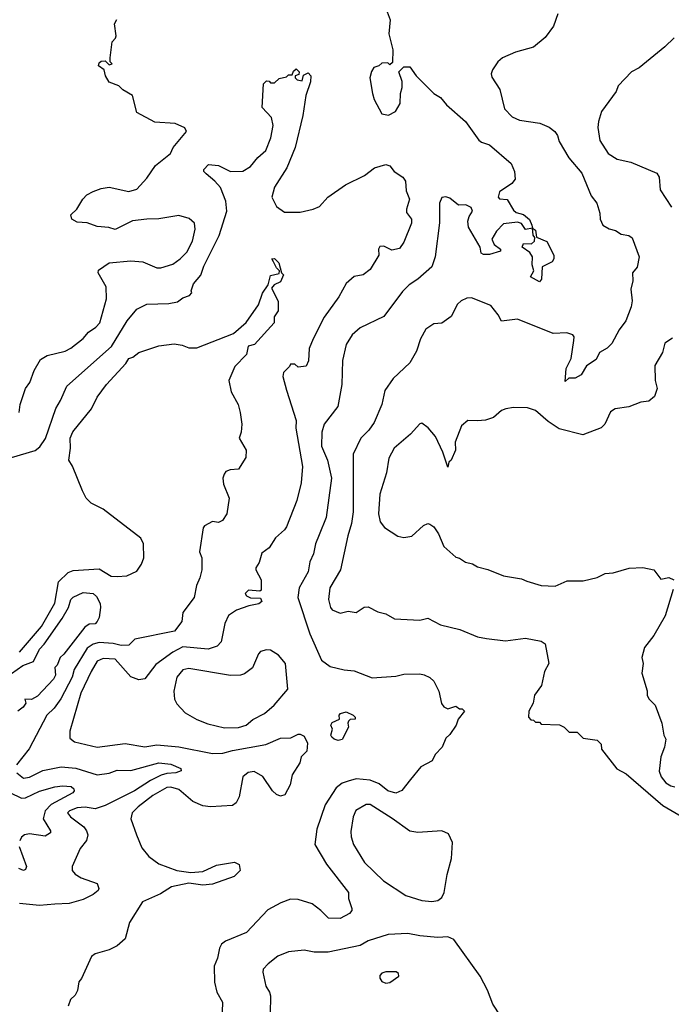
# Model space of a CAD drawing. Extents: x 1793424 to 1900092, y 321114 to 470632.
# Tile 62 of 256: x 1817906 to 1821178, y 398794 to 403736. Entities that reach past the tile are written whole.
import ezdxf

# ---------------------------------------------------------------- set-up
doc = ezdxf.new("R2010")
doc.units = 0

msp = doc.modelspace()

# ---------------------------------------------------------------- linework, layer by layer
at = {"layer": '0CON05XD'}
for points in [[(1819751.2, 403775), (1819766.1, 403736.1), (1819760, 403665), (1819780, 403585), (1819778.3, 403521.7), (1819765, 403510), (1819755, 403520), (1819725, 403517.5), (1819710, 403505), (1819683.6, 403496.4), (1819673, 403477), (1819663.3, 403445), (1819678, 403365), (1819686.2, 403335), (1819725, 403263.3), (1819757, 403257), (1819793.3, 403275), (1819816, 403315), (1819818, 403365), (1819826.4, 403396.4), (1819826.1, 403426.1), (1819810, 403475), (1819835, 403500), (1819865, 403500), (1819897.5, 403455), (1819985, 403366.2), (1820018, 403345), (1820048.8, 403308.8), (1820143.8, 403225), (1820212, 403132), (1820225, 403121.4), (1820265, 403108), (1820373.3, 403015), (1820390, 402975), (1820393.3, 402935), (1820376.1, 402913.9), (1820315, 402872.5), (1820307.5, 402845), (1820315, 402837.5), (1820353, 402833), (1820385, 402780), (1820398.3, 402768.3), (1820435, 402757.5), (1820465, 402732.5), (1820477.5, 402705), (1820480, 402690), (1820445, 402683.3), (1820425, 402712.5), (1820405, 402720), (1820335, 402710.8), (1820300, 402675), (1820276, 402635), (1820288.1, 402608.1), (1820320, 402585), (1820320, 402575), (1820265, 402557.5), (1820235, 402557.5), (1820222.5, 402565), (1820217.5, 402595), (1820160, 402695), (1820156.2, 402725), (1820162.3, 402747.7), (1820180, 402775), (1820173, 402793), (1820146.4, 402806.4), (1820110, 402805), (1820065, 402840), (1820045, 402846.7), (1820025, 402843.3), (1820014.5, 402815.5), (1820013.6, 402716.4)], [(1817903.8, 401765), (1817908, 401805), (1817936, 401885), (1817958, 401915), (1817979.2, 401975), (1818010.3, 402029.7), (1818045, 402051.2), (1818135, 402072.9), (1818163.2, 402086.8), (1818225, 402135.8), (1818252.2, 402167.8), (1818288, 402192), (1818308.1, 402215), (1818342, 402335), (1818340, 402395), (1818300, 402465), (1818301.7, 402478.3), (1818355, 402516), (1818465, 402526.2), (1818525, 402520), (1818595, 402490.8), (1818615, 402490.8), (1818675, 402508.6), (1818712.5, 402535), (1818745, 402570), (1818774.3, 402625), (1818787.5, 402685), (1818783.3, 402715), (1818757.7, 402737.7), (1818705, 402754), (1818605, 402735.8), (1818545, 402735.7), (1818473.3, 402726.7), (1818385, 402682.5), (1818353.3, 402693.3), (1818295, 402698), (1818245, 402716.2), (1818195, 402720), (1818167.5, 402735), (1818163.9, 402756.1), (1818193.3, 402785), (1818224, 402835), (1818243.2, 402856.8), (1818275, 402874), (1818315, 402889.2), (1818355, 402895.8), (1818455, 402874.2), (1818494.2, 402885.8), (1818545, 402940), (1818587.5, 403005), (1818664.2, 403065), (1818677.1, 403095), (1818743.8, 403175), (1818735, 403193.3), (1818687.5, 403215), (1818585, 403222), (1818495, 403270), (1818473.3, 403355), (1818424.2, 403384.2), (1818403.6, 403403.6), (1818355, 403423.3), (1818336.7, 403455), (1818330, 403485), (1818302.5, 403505), (1818305, 403520), (1818315, 403527.5), (1818335, 403530), (1818355, 403510), (1818370, 403515), (1818360, 403525), (1818360, 403545), (1818370, 403625), (1818387, 403643), (1818390, 403655), (1818382.5, 403715), (1818393.6, 403736.4)], [(1820608.6, 403765), (1820585.7, 403704.3), (1820545, 403646.7), (1820485, 403598), (1820395, 403572.5), (1820330, 403545), (1820305.9, 403524.1), (1820280, 403485), (1820273.3, 403465), (1820277, 403447), (1820317.5, 403385), (1820339.3, 403289.3), (1820378.3, 403248.3), (1820415, 403232), (1820517, 403217), (1820565, 403196.7), (1820593.3, 403175), (1820606.2, 403155), (1820614, 403125), (1820663.4, 403043.4), (1820727.5, 402965), (1820775, 402852.5), (1820803.3, 402815), (1820818.8, 402765), (1820820, 402735), (1820834.1, 402704.1), (1820865, 402686.7), (1820897.7, 402677.7), (1820925, 402660), (1820965, 402652.5), (1820980.7, 402640.7), (1821015.8, 402545), (1821005.8, 402494.2), (1820982.5, 402465), (1820983.8, 402425), (1820973.9, 402383.9), (1820981.2, 402325), (1820976, 402294), (1820950, 402225), (1820915, 402180), (1820879.3, 402110.7), (1820855, 402087.5), (1820817.5, 402065), (1820799.5, 402030.5), (1820751.7, 401998.3), (1820725, 401953.3), (1820695, 401936.2), (1820663.3, 401936.7), (1820645, 401920), (1820650, 401985), (1820674.2, 402035), (1820688.8, 402125), (1820690, 402145), (1820682.5, 402155), (1820653.6, 402163.6), (1820585, 402161.2), (1820405, 402232.5), (1820325, 402223.3), (1820308.8, 402255), (1820272.1, 402302.1), (1820175, 402340), (1820151.2, 402338.8), (1820122.5, 402325), (1820105, 402307.5), (1820073, 402247), (1820025, 402212.5), (1819985, 402210), (1819945, 402183.3), (1819918, 402135), (1819897.9, 402072.1), (1819865, 402013.3), (1819781.2, 401935), (1819740, 401875), (1819723.8, 401805), (1819686, 401715), (1819658.8, 401675), (1819618.8, 401635), (1819580.8, 401555), (1819580, 401265), (1819572.6, 401207.4), (1819552.9, 401145), (1819516.2, 400975), (1819464, 400885), (1819456.4, 400826.4), (1819466.7, 400785), (1819475, 400773.8), (1819515, 400757.5), (1819555, 400766.7), (1819595, 400760), (1819635, 400786.7), (1819655, 400788.8), (1819703.6, 400763.6), (1819745, 400753.3), (1819788.3, 400728.3), (1819915, 400722.5), (1819955, 400732.5), (1820018.3, 400698.3), (1820115.7, 400675.7), (1820205, 400637.5), (1820249.3, 400629.3), (1820345, 400618), (1820445, 400631.2), (1820525, 400616.7), (1820543.6, 400603.6), (1820563.3, 400505), (1820541.2, 400465), (1820525.9, 400394.1), (1820491.2, 400345), (1820483.3, 400305), (1820462.5, 400265), (1820460, 400235), (1820471.7, 400221.7), (1820485, 400220), (1820495, 400210), (1820515, 400210), (1820525, 400200), (1820616.4, 400196.4), (1820640, 400185), (1820665, 400160), (1820705, 400160), (1820735, 400130), (1820805, 400120), (1820825, 400100), (1820827.5, 400075), (1820903.3, 399975), (1820950.3, 399950.3), (1821135, 399791.9), (1821275, 399708.8)], [(1821192.5, 403645), (1821145, 403600), (1821016.1, 403493.9), (1820977.5, 403475), (1820910, 403405), (1820900, 403375), (1820826.7, 403275), (1820811.2, 403225), (1820808.8, 403195), (1820819.5, 403129.5), (1820860, 403065), (1820905, 403035.8), (1820975, 403021.2), (1821105.5, 402965.5), (1821116, 402945), (1821122.3, 402882.3), (1821178.8, 402795)], [(1817865, 401539.2), (1817983.6, 401573.6), (1818007.9, 401592.1), (1818035.4, 401634.6), (1818087.1, 401785), (1818112, 401825), (1818143.4, 401896.6), (1818366.9, 402095), (1818445.5, 402224.5), (1818495, 402283.3), (1818545, 402308.8), (1818655, 402311.2), (1818699.3, 402320.7), (1818725, 402340), (1818758.3, 402351.7), (1818770, 402365), (1818767.5, 402375), (1818779.3, 402410.7), (1818815.6, 402454.4), (1818831.1, 402498.9), (1818907.8, 402652.2), (1818945.6, 402775), (1818941.4, 402825), (1818914.5, 402894.5), (1818886.3, 402926.3), (1818842, 402962), (1818830, 402975), (1818830, 402985), (1818855, 403008.8), (1818905, 403004), (1818965, 402974.3), (1819025.9, 402975.9), (1819065, 402999.4), (1819102.5, 403045), (1819141.2, 403078.8), (1819167, 403143), (1819178.6, 403205), (1819171.2, 403245), (1819123.8, 403295), (1819130, 403415), (1819145, 403430), (1819158.3, 403428.3), (1819165, 403420), (1819185, 403420), (1819208.3, 403441.7), (1819245, 403450), (1819255, 403460), (1819275, 403460), (1819281.7, 403478.3), (1819295, 403490), (1819310, 403475), (1819308.3, 403461.7), (1819290, 403455), (1819290, 403445), (1819300, 403435), (1819325, 403430), (1819331.7, 403458.3), (1819355, 403470), (1819367.5, 403455), (1819366.4, 403423.6), (1819343.6, 403356.4), (1819326.9, 403255), (1819289.4, 403095), (1819247.4, 402992.6), (1819185, 402896.2), (1819171.5, 402845), (1819195, 402798), (1819235, 402770.8), (1819315, 402769.4), (1819380, 402785), (1819411.7, 402798.3), (1819453.8, 402845), (1819542.4, 402907.6), (1819636.6, 402953.4), (1819687.3, 402992.7), (1819745, 403010), (1819765, 403002.5), (1819786.7, 402975), (1819830, 402945), (1819843.3, 402925), (1819847, 402877), (1819862.5, 402835), (1819847.5, 402785), (1819848.3, 402768.3), (1819872.5, 402735), (1819873.3, 402715), (1819835, 402620), (1819813, 402587), (1819775, 402580), (1819735, 402598.8), (1819715, 402597.5), (1819707.5, 402585), (1819710, 402555), (1819665, 402482.5), (1819630, 402455), (1819585, 402447.5), (1819545, 402411.2), (1819509.2, 402345), (1819435, 402243.3), (1819380, 402135), (1819360, 402085), (1819356.1, 402023.9), (1819345, 401997.5), (1819305, 401992.5), (1819287, 402007), (1819265, 402007.5), (1819260, 401995), (1819230, 401965), (1819227.5, 401945), (1819246.2, 401876.2), (1819294.2, 401725), (1819293.1, 401685), (1819325.9, 401494.1), (1819319.5, 401410.5), (1819297.3, 401322.7), (1819245, 401190), (1819236, 401175), (1819190, 401135), (1819158.8, 401085), (1819122.3, 401057.7), (1819109.1, 401010.9), (1819091.2, 400985), (1819091.2, 400975), (1819118.8, 400925), (1819118.3, 400871.7), (1819112.5, 400867.5), (1819055, 400872.9), (1819038, 400855), (1819045, 400844), (1819065, 400834), (1819115, 400832.5), (1819122.5, 400815), (1819106.4, 400803.6), (1819055.9, 400794.1), (1818995, 400772), (1818954.3, 400745.7), (1818936, 400705), (1818917.1, 400612.9), (1818898.1, 400591.9), (1818853, 400577), (1818725, 400588.7), (1818675, 400561.3), (1818590.3, 400499.7), (1818535, 400427.5), (1818505, 400422.5), (1818465, 400437.5), (1818385, 400526.7), (1818325, 400528.9), (1818295, 400515.6), (1818264.5, 400465), (1818213.2, 400355), (1818157.5, 400165), (1818158.8, 400128.8), (1818181.7, 400111.7), (1818295, 400084.2), (1818435, 400102.2), (1818535, 400086), (1818595, 400095.8), (1818705, 400086.5), (1818875, 400052.7), (1818925.4, 400054.6), (1818975, 400066.9), (1819142.7, 400097.3), (1819215, 400129.2), (1819268.3, 400131.7), (1819305, 400148.8), (1819315, 400150), (1819335, 400140), (1819351.2, 400105), (1819348, 400065), (1819319.2, 400035), (1819311.9, 400005), (1819274.2, 399945), (1819264, 399895), (1819236.7, 399845), (1819215, 399838.8), (1819195, 399846.2), (1819175.7, 399865.7), (1819127.6, 399937.6), (1819083, 399963), (1819052.8, 399957.2), (1819025.8, 399935), (1819008, 399835), (1818993.3, 399805), (1818975, 399791.2), (1818865, 399784.3), (1818825, 399790.6), (1818775, 399811.1), (1818705, 399871.1), (1818665, 399883.6), (1818645, 399881.2), (1818575, 399841.5), (1818500.8, 399785), (1818471.2, 399755), (1818463.8, 399725), (1818492, 399645)], [(1820013.6, 402716.4), (1819991.5, 402545), (1819975.8, 402495), (1819905.5, 402434.5), (1819861.2, 402405), (1819827.9, 402372.1), (1819735, 402246.7), (1819615, 402188.8), (1819575, 402153.8), (1819545.8, 402105), (1819527.1, 402025), (1819523.8, 401905), (1819503.8, 401795), (1819434.5, 401705.5), (1819422.5, 401665), (1819421.9, 401595), (1819452.2, 401525), (1819471.9, 401435), (1819445, 401237.5), (1819409.1, 401150.9), (1819391.4, 401105), (1819381.9, 401055), (1819362.2, 401015), (1819354, 400965), (1819309.2, 400885), (1819302.9, 400835), (1819363.4, 400653.4), (1819420.9, 400520.9), (1819465, 400490), (1819535, 400472), (1819585, 400467.5), (1819675, 400432), (1819795, 400440), (1819835, 400450), (1819915, 400452), (1819937.3, 400447.3), (1819965, 400433.8), (1819985.8, 400415), (1820010.8, 400365), (1820024.3, 400304.3), (1820035, 400287.5), (1820055, 400277.5), (1820095, 400290), (1820115, 400277.5), (1820127, 400277), (1820140, 400265), (1820107.5, 400225), (1820096.7, 400195), (1820065, 400147.5), (1820045, 400130), (1820027.5, 400085), (1819991.7, 400048.3), (1819976.7, 400015), (1819920, 399985), (1819868, 399922), (1819825, 399867.5), (1819795, 399853.3), (1819755, 399865.8), (1819710.4, 399900.4), (1819665, 399919.1), (1819595.5, 399925.5), (1819555.5, 399914.5), (1819525, 399902.9), (1819495, 399880), (1819440, 399795), (1819397.7, 399672.3), (1819388.8, 399595), (1819447, 399497), (1819556.2, 399355), (1819556.2, 399325), (1819574, 399275), (1819573.8, 399265), (1819561.2, 399248.8), (1819515, 399224), (1819455.8, 399225.8), (1819418, 399265), (1819375, 399297.1), (1819305, 399319.4), (1819265, 399321.4), (1819216.6, 399303.4), (1819152.7, 399267.3), (1819045, 399154), (1818939.2, 399110.8), (1818918.8, 399095), (1818908.8, 399075), (1818900, 399025), (1818883.3, 398985), (1818883.8, 398905), (1818896.2, 398855), (1818923.8, 398805), (1818923.3, 398755)], [(1820515, 402420), (1820470, 402445), (1820486.7, 402475), (1820478.8, 402505), (1820481.4, 402545), (1820467.1, 402567.1), (1820428.8, 402595), (1820435, 402612.5), (1820475, 402610.8), (1820490, 402625), (1820493, 402643), (1820483.3, 402655), (1820480, 402690), (1820495, 402680), (1820500, 402645), (1820553, 402623), (1820587.5, 402555), (1820587.5, 402535), (1820579.3, 402520.7), (1820530, 402495), (1820525.9, 402434.1), (1820515, 402420)], [(1817905, 400560.5), (1818015, 400690), (1818082.1, 400807.9), (1818100.6, 400915), (1818149.3, 400960.7), (1818175, 400971.4), (1818305, 400980), (1818365, 400943.3), (1818395, 400941.1), (1818445, 400944.5), (1818495, 400967.1), (1818517.7, 401002.3), (1818529.5, 401035), (1818528.1, 401105), (1818514.3, 401134.3), (1818325, 401278.6), (1818265, 401310), (1818240.6, 401335), (1818221.3, 401371.3), (1818171.4, 401495), (1818152.9, 401525), (1818160.6, 401585), (1818159.4, 401635), (1818172.8, 401667.2), (1818267.2, 401782.8), (1818295, 401841.2), (1818342, 401905), (1818440, 402010), (1818453.8, 402035), (1818475, 402042.5), (1818505, 402066.2), (1818605, 402098.8), (1818681.4, 402108.6), (1818722.7, 402102.7), (1818755, 402089.2), (1818795, 402088.9), (1818978.9, 402161.1), (1819043.4, 402216.6), (1819105.7, 402304.3), (1819125, 402363.3), (1819153.8, 402405), (1819165, 402452.5), (1819208.3, 402461.7), (1819210, 402475), (1819195, 402490), (1819180.7, 402520.7), (1819172.5, 402535), (1819185, 402537.5), (1819206.7, 402515), (1819220, 402465), (1819230, 402455), (1819215, 402420), (1819184.3, 402405.7), (1819171.2, 402388.8), (1819203.6, 402323.6), (1819203.8, 402275), (1819183.3, 402245), (1819183.3, 402215), (1819085, 402106.2), (1819053.3, 402096.7), (1819044.3, 402055), (1818985.8, 401995), (1818956, 401925), (1818967.7, 401867.7), (1819003.3, 401805), (1819013.3, 401765), (1819021.2, 401705), (1819017.5, 401665), (1819007.5, 401635), (1819042.5, 401575), (1819041.7, 401538.3), (1819005, 401480), (1818963.6, 401476.4), (1818941.7, 401468.3), (1818932.5, 401455), (1818926.7, 401435), (1818930, 401405), (1818958, 401335), (1818946.7, 401255), (1818925, 401222.5), (1818905, 401212.5), (1818875, 401216.7), (1818833.9, 401196.1), (1818826.7, 401185), (1818808.8, 401065), (1818821.2, 401035), (1818820, 400975), (1818810.8, 400935), (1818794.3, 400895.7), (1818782.9, 400835), (1818725, 400760), (1818720, 400715), (1818683.9, 400666.1), (1818485, 400625.8), (1818454, 400596), (1818415, 400594.4), (1818375, 400604.6), (1818305, 400609.6), (1818275, 400600.8), (1818245, 400580.5), (1818180, 400475), (1818169.6, 400435), (1818112.6, 400327.4), (1818079.4, 400280.6), (1818042, 400245), (1817954.2, 400075.8), (1817890, 399995)], [(1821183.3, 402136.7), (1821145, 402112.5), (1821133.3, 402065), (1821095, 402000), (1821096.7, 401925), (1821106.2, 401885), (1821093.3, 401845), (1821065, 401822), (1821025, 401816.2), (1820965, 401792.5), (1820895, 401783.3), (1820872.7, 401767.3), (1820844.1, 401705.9), (1820825, 401687.5), (1820733, 401653), (1820615, 401683.1), (1820559.7, 401719.7), (1820495, 401774), (1820455, 401788), (1820385, 401789.2), (1820347.3, 401782.7), (1820325, 401773.8), (1820285, 401740), (1820245, 401726), (1820205, 401722), (1820155.9, 401724.1), (1820125, 401696.7), (1820092.5, 401615), (1820093.3, 401575), (1820072.5, 401525), (1820060, 401515), (1820055, 401490), (1820031.2, 401565), (1819993.7, 401643.7), (1819957.7, 401687.7), (1819925, 401710), (1819915, 401707.5), (1819868.8, 401655), (1819786, 401585), (1819758.8, 401535), (1819748.3, 401461.7), (1819714, 401355), (1819708, 401255), (1819716.2, 401215), (1819737.7, 401187.7), (1819805, 401143.8), (1819835, 401136.7), (1819875, 401143.3), (1819932.7, 401197.3), (1819955, 401206.7), (1819965, 401203.3), (1819985, 401190), (1820008, 401155), (1820035, 401092.5), (1820095, 401037.5), (1820115, 401032.5), (1820145, 401012.5), (1820180, 401005), (1820205, 400990), (1820256.4, 400976.4), (1820335, 400943.8), (1820425, 400929.2), (1820451.7, 400918.3), (1820525, 400896.7), (1820595, 400893.3), (1820655, 400918.8), (1820735, 400918.8), (1820805, 400936.7), (1820845, 400956.7), (1820885, 400958.8), (1820966.4, 400983.6), (1821035, 400986.2), (1821090, 400975), (1821125, 400927.5), (1821165, 400936.2), (1821190, 400925)], [(1817865, 400453.6), (1817922.9, 400495), (1817975, 400514.7), (1818005, 400576.9), (1818029.1, 400600.9), (1818119.4, 400730.6), (1818152.2, 400785), (1818163.3, 400825), (1818175, 400836.9), (1818225, 400860), (1818275, 400855.7), (1818291.2, 400841.2), (1818310, 400805), (1818312, 400785), (1818305.8, 400735), (1818296, 400715), (1818285, 400704.2), (1818255, 400701.4), (1818233, 400687), (1818128.5, 400551.5), (1818109.2, 400535), (1818093.9, 400496.1), (1818083.3, 400485), (1818085.6, 400445.6), (1818075.7, 400425), (1817995, 400340), (1817965, 400324), (1817932.5, 400325), (1817936.7, 400305), (1817924, 400285), (1817896.2, 400265)], [(1821187.5, 400875), (1821145.9, 400744.1), (1821090, 400645), (1821043.3, 400585), (1821030, 400535), (1821036.7, 400505), (1821030, 400455), (1821056.4, 400366.4), (1821056.7, 400345), (1821065, 400327.5), (1821096.7, 400295), (1821130, 400205), (1821140, 400145), (1821150, 400125), (1821143.8, 400085), (1821124.1, 400035.9), (1821116.4, 399963.6), (1821125.8, 399935), (1821150, 399905), (1821175, 399890), (1821195, 399885.8)], [(1818935, 400180.6), (1819005, 400183.6), (1819043.8, 400195), (1819077.4, 400222.6), (1819135, 400252.9), (1819184.2, 400295), (1819252, 400375), (1819241.4, 400505), (1819205, 400545.7), (1819165, 400570.8), (1819145, 400572.5), (1819115, 400563.8), (1819105, 400552.5), (1819075, 400482.5), (1819035, 400453.3), (1819015, 400446.2), (1818964.2, 400444.2), (1818755, 400479.2), (1818725, 400472), (1818695.7, 400435), (1818680.6, 400365), (1818682.9, 400325), (1818695, 400302), (1818737, 400257), (1818795, 400222.9), (1818850.9, 400200.9), (1818935, 400180.6)], [(1819505, 400117.5), (1819485, 400123.8), (1819473.3, 400135), (1819468.8, 400145), (1819476, 400175), (1819467.5, 400195), (1819475, 400207.5), (1819512.5, 400225), (1819510, 400245), (1819517, 400253), (1819545, 400262.5), (1819580, 400245), (1819590, 400235), (1819590, 400225), (1819565, 400222.5), (1819557.5, 400215), (1819553.3, 400205), (1819557.5, 400185), (1819525, 400122.5), (1819505, 400117.5)], [(1817892.5, 399955), (1817925, 399929.2), (1817955, 399934.4), (1818022, 399968), (1818115, 399985.5), (1818188.1, 399978.1), (1818295, 399945.4), (1818355.5, 399954.5), (1818395, 399969.4), (1818465, 399967.3), (1818605, 400006.4), (1818665, 399998.9), (1818715, 399976.7), (1818717.5, 399965), (1818690, 399955), (1818645, 399952.9), (1818615.8, 399944.2), (1818562.4, 399917.6), (1818482.9, 399865), (1818335, 399791.1), (1818285, 399775.4), (1818235, 399782.7), (1818195, 399779.5), (1818156.7, 399765), (1818146.7, 399755), (1818161.2, 399735), (1818228, 399685), (1818242.5, 399665), (1818248, 399645), (1818242, 399615), (1818210, 399575), (1818170, 399485), (1818170, 399465), (1818185, 399446.2), (1818215, 399428), (1818295, 399400), (1818303.3, 399375), (1818300, 399365), (1818275, 399344), (1818225, 399319.2), (1818155, 399300), (1818083.3, 399296.7), (1818005, 399290), (1817905, 399300)], [(1817857, 399857), (1817915, 399829.1), (1817935, 399829.6), (1818005, 399863.5), (1818082.5, 399885), (1818120.8, 399890.8), (1818165, 399887.5), (1818178.8, 399875), (1818180, 399865), (1818172.5, 399855), (1818065, 399797.3), (1818033.8, 399765), (1818023.8, 399723.8), (1818060.8, 399665), (1818060.8, 399655), (1818035, 399637.8), (1817955, 399649.6), (1817931.2, 399645), (1817915, 399632), (1817906.3, 399613.7)], [(1819975, 399310), (1820005, 399313.8), (1820025, 399330), (1820037.5, 399355), (1820051.9, 399445), (1820074.2, 399525), (1820078.6, 399605), (1820059.7, 399649.7), (1820025, 399664.2), (1819905, 399655.5), (1819865, 399661.9), (1819776.5, 399726.5), (1819665, 399795.8), (1819645, 399795.8), (1819593.4, 399766.6), (1819580.8, 399735), (1819569.5, 399660.5), (1819571.2, 399635), (1819582, 399595), (1819637.5, 399505), (1819732.6, 399412.6), (1819845, 399339.2), (1819925, 399314.4), (1819975, 399310)], [(1818492, 399645), (1818518.8, 399578.8), (1818555, 399536.2), (1818605, 399499.2), (1818695, 399465.8), (1818765, 399456), (1818825, 399460), (1818895, 399491.2), (1818985, 399506.7), (1819007.5, 399495), (1819012.5, 399465), (1818982.5, 399435), (1818875, 399396), (1818825, 399391.2), (1818755, 399402), (1818667.6, 399382.4), (1818612.4, 399347.6), (1818522.1, 399307.9), (1818457.5, 399205), (1818435, 399122.5), (1818395, 399087.5), (1818355, 399066.7), (1818285, 399046.7), (1818266.4, 399033.6), (1818217, 398923), (1818203, 398907), (1818197, 398863), (1818185, 398840), (1818161.7, 398818.3), (1818150, 398785)], [(1817904.5, 399585), (1817940, 399485), (1817935, 399470), (1817925, 399466), (1817902, 399475)], [(1820320, 398735), (1820280.8, 398795), (1820254.2, 398865), (1820217.5, 398935), (1820085, 399118), (1820055, 399132), (1820005, 399129.4), (1819915, 399136.7), (1819855, 399149.5), (1819755.5, 399144.5), (1819655, 399112), (1819615, 399088.6), (1819455, 399055.8), (1819385, 399055.8), (1819335, 399066), (1819255, 399056.7), (1819202.5, 399035), (1819154, 398996), (1819129.3, 398970.7), (1819126.7, 398955), (1819141.2, 398885), (1819161.2, 398855), (1819165.9, 398835.9), (1819163.3, 398745)], [(1819745, 398900), (1819765, 398903.3), (1819810, 398935), (1819808.3, 398948.3), (1819797, 398957), (1819745, 398956.7), (1819725, 398950), (1819715, 398937.5), (1819713.8, 398925), (1819725, 398907.5), (1819745, 398900)]]:
    msp.add_lwpolyline(points, dxfattribs=at)

doc.saveas('drawing.dxf')
